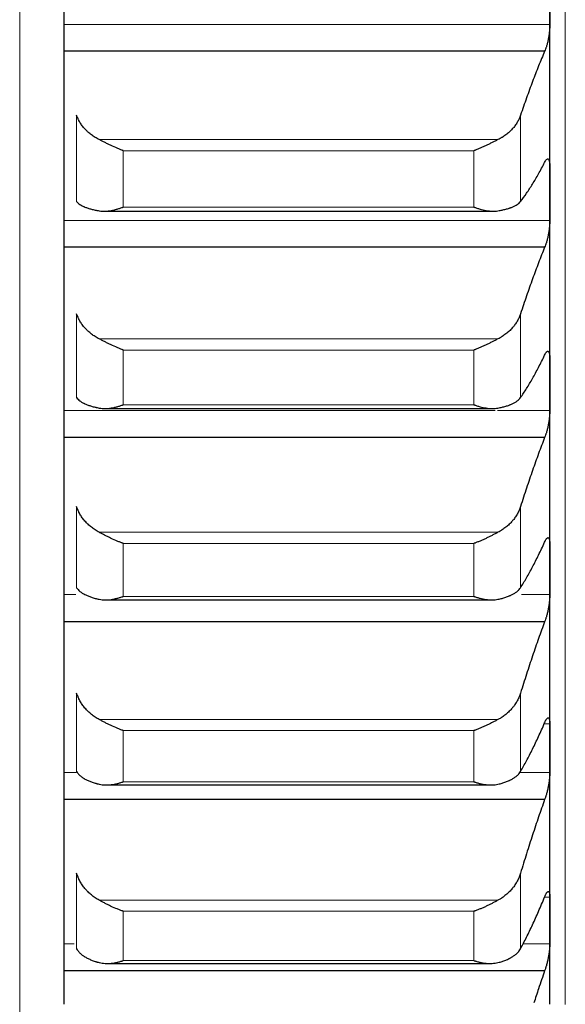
# Model space of a CAD drawing. Header units: inches. Extents: x 0 to 17820, y -10 to 12600.
# Tile 48 of 256: x 6498 to 6554, y 3507 to 3609. Entities that reach past the tile are written whole.
import ezdxf

# ---------------------------------------------------------------- set-up
doc = ezdxf.new("R2010")
doc.units = ezdxf.units.IN
doc.layers.add('1', color=7, linetype='Continuous', true_color=0xffffff)

msp = doc.modelspace()

# ---------------------------------------------------------------- linework, layer by layer
at = {"layer": '1', "color": 110, "linetype": 'Continuous', "lineweight": 13}
for p, q in [((6554.434, 3956.589), (6554.434, 3506.582)), ((6497.97, 3331.189), (6497.97, 3631.988)), ((6552.831, 3608.079), (6502.534, 3608.079)), ((6503.86, 3589.751), (6503.86, 3598.692)), ((6549.807, 3589.751), (6549.807, 3598.692)), ((6547.465, 3596.16), (6506.202, 3596.16)), ((6544.978, 3595.009), (6508.69, 3595.009)), ((6508.69, 3589.17), (6508.69, 3595.009)), ((6544.978, 3589.17), (6544.978, 3595.009)), ((6544.978, 3589.17), (6508.69, 3589.17)), ((6552.831, 3587.793), (6502.534, 3587.793)), ((6503.86, 3569.439), (6503.86, 3578.123)), ((6549.807, 3569.439), (6549.807, 3578.123)), ((6547.465, 3575.516), (6506.202, 3575.516)), ((6544.978, 3574.365), (6508.69, 3574.365)), ((6508.69, 3568.694), (6508.69, 3574.365)), ((6544.978, 3568.694), (6544.978, 3574.365)), ((6547.192, 3568.098), (6502.534, 3568.098)), ((6544.978, 3568.694), (6508.69, 3568.694)), ((6552.831, 3568.098), (6547.433, 3568.098)), ((6503.86, 3549.748), (6503.86, 3558.161)), ((6549.807, 3549.748), (6549.807, 3558.161)), ((6547.465, 3555.481), (6506.202, 3555.481)), ((6544.978, 3554.332), (6508.69, 3554.332)), ((6508.69, 3548.839), (6508.69, 3554.332)), ((6544.978, 3548.839), (6544.978, 3554.332)), ((6503.771, 3549.025), (6502.534, 3549.025)), ((6544.978, 3548.839), (6508.69, 3548.839)), ((6552.831, 3549.025), (6549.897, 3549.025)), ((6503.86, 3530.708), (6503.86, 3538.836)), ((6549.807, 3530.708), (6549.807, 3538.836)), ((6547.465, 3536.089), (6506.202, 3536.089)), ((6552.831, 3535.632), (6552.31, 3535.632)), ((6544.978, 3534.945), (6508.69, 3534.945)), ((6508.69, 3529.637), (6508.69, 3534.945)), ((6544.978, 3529.637), (6544.978, 3534.945)), ((6503.798, 3530.605), (6502.534, 3530.605)), ((6552.831, 3530.605), (6549.733, 3530.605)), ((6544.978, 3529.637), (6508.69, 3529.637)), ((6503.86, 3512.351), (6503.86, 3520.181)), ((6549.807, 3512.351), (6549.807, 3520.181)), ((6547.465, 3517.371), (6506.202, 3517.371)), ((6552.831, 3517.702), (6552.297, 3517.702)), ((6544.978, 3516.232), (6508.69, 3516.232)), ((6508.69, 3511.119), (6508.69, 3516.232)), ((6544.978, 3511.119), (6544.978, 3516.232)), ((6503.62, 3512.866), (6502.534, 3512.866)), ((6552.831, 3512.866), (6550.047, 3512.866)), ((6544.978, 3511.119), (6508.69, 3511.119))]:
    msp.add_line(p, q, dxfattribs=at)
at = {"layer": '1', "color": 2, "linetype": 'Continuous', "lineweight": 25}
for p, q in [((6502.534, 3627.007), (6502.534, 3506.589)), ((6552.834, 3590.57), (6552.834, 3610.934)), ((6552.296, 3605.314), (6502.534, 3605.314)), ((6552.834, 3570.791), (6552.834, 3590.57)), ((6506.714, 3588.748), (6546.976, 3588.748)), ((6552.296, 3585.009), (6502.534, 3585.009)), ((6552.834, 3551.63), (6552.834, 3570.791)), ((6506.791, 3568.304), (6546.904, 3568.304)), ((6552.296, 3565.299), (6502.534, 3565.299)), ((6552.834, 3533.118), (6552.834, 3551.63)), ((6506.867, 3548.48), (6546.833, 3548.48)), ((6552.296, 3546.216), (6502.534, 3546.216)), ((6552.834, 3515.284), (6552.834, 3533.118)), ((6506.944, 3529.308), (6546.759, 3529.308)), ((6552.296, 3527.79), (6502.534, 3527.79)), ((6552.834, 3506.589), (6552.834, 3515.284)), ((6507.02, 3510.819), (6546.678, 3510.819)), ((6552.296, 3510.05), (6502.534, 3510.05))]:
    msp.add_line(p, q, dxfattribs=at)
for points in [[(6552.834, 3610.934), (6552.834, 3609.982), (6552.833, 3609.031), (6552.831, 3608.079)], [(6552.296, 3605.314), (6552.085, 3604.82), (6551.665, 3603.802), (6551.04, 3602.19), (6550.421, 3600.491), (6550.011, 3599.301), (6549.807, 3598.692)], [(6549.807, 3589.751), (6550.011, 3590.015), (6550.421, 3590.581), (6551.04, 3591.539), (6551.665, 3592.603), (6552.085, 3593.384), (6552.296, 3593.793)], [(6552.831, 3593.346), (6552.833, 3592.42), (6552.834, 3591.495), (6552.834, 3590.57)], [(6552.834, 3590.57), (6552.834, 3589.644), (6552.833, 3588.719), (6552.831, 3587.793)], [(6552.296, 3585.009), (6552.085, 3584.491), (6551.665, 3583.426), (6551.04, 3581.746), (6550.421, 3579.983), (6550.011, 3578.753), (6549.807, 3578.123)], [(6549.807, 3569.439), (6550.011, 3569.734), (6550.421, 3570.358), (6551.04, 3571.401), (6551.665, 3572.549), (6552.085, 3573.384), (6552.296, 3573.82)], [(6552.831, 3573.484), (6552.833, 3572.586), (6552.834, 3571.689), (6552.834, 3570.791)], [(6552.834, 3570.791), (6552.834, 3569.893), (6552.833, 3568.996), (6552.831, 3568.098)], [(6552.296, 3565.299), (6552.085, 3564.757), (6551.665, 3563.647), (6551.04, 3561.902), (6550.421, 3560.078), (6550.011, 3558.809), (6549.807, 3558.161)], [(6549.807, 3549.748), (6550.011, 3550.072), (6550.421, 3550.754), (6551.04, 3551.88), (6551.665, 3553.11), (6552.085, 3553.998), (6552.296, 3554.459)], [(6552.831, 3554.236), (6552.833, 3553.367), (6552.834, 3552.499), (6552.834, 3551.63)], [(6552.834, 3551.63), (6552.834, 3550.762), (6552.833, 3549.893), (6552.831, 3549.025)], [(6552.296, 3546.216), (6552.085, 3545.651), (6551.665, 3544.497), (6551.04, 3542.69), (6550.421, 3540.808), (6550.011, 3539.502), (6549.807, 3538.836)], [(6549.807, 3530.708), (6550.011, 3531.061), (6550.421, 3531.799), (6551.04, 3533.008), (6551.665, 3534.317), (6552.085, 3535.256), (6552.296, 3535.743)], [(6552.831, 3535.632), (6552.833, 3534.794), (6552.834, 3533.956), (6552.834, 3533.118)], [(6552.834, 3533.118), (6552.834, 3532.28), (6552.833, 3531.442), (6552.831, 3530.605)], [(6552.296, 3527.79), (6552.085, 3527.204), (6551.665, 3526.008), (6551.04, 3524.141), (6550.421, 3522.203), (6550.011, 3520.863), (6549.807, 3520.181)], [(6549.807, 3512.351), (6550.011, 3512.731), (6550.421, 3513.525), (6551.04, 3514.813), (6551.665, 3516.2), (6552.085, 3517.189), (6552.296, 3517.7)], [(6552.831, 3517.702), (6552.833, 3516.896), (6552.834, 3516.09), (6552.834, 3515.284)], [(6552.834, 3515.284), (6552.834, 3514.478), (6552.833, 3513.672), (6552.831, 3512.866)]]:
    msp.add_open_spline(points, degree=3, dxfattribs=at)
for points, knots in [([(6552.831, 3608.079), (6552.831, 3608.023), (6552.829, 3607.91), (6552.821, 3607.731), (6552.812, 3607.607), (6552.804, 3607.512), (6552.801, 3607.479), (6552.795, 3607.415), (6552.792, 3607.383), (6552.774, 3607.221), (6552.758, 3607.091), (6552.733, 3606.927), (6552.728, 3606.895), (6552.72, 3606.845), (6552.717, 3606.829), (6552.711, 3606.796), (6552.697, 3606.714), (6552.671, 3606.57), (6552.645, 3606.444), (6552.618, 3606.321), (6552.604, 3606.259), (6552.56, 3606.079), (6552.529, 3605.966), (6552.482, 3605.806), (6552.466, 3605.754), (6552.441, 3605.679), (6552.432, 3605.655), (6552.416, 3605.607), (6552.407, 3605.583), (6552.365, 3605.469), (6552.331, 3605.387), (6552.296, 3605.314)], [0, 0, 0, 0, 0.0625, 0.125, 0.1875, 0.1875, 0.21875, 0.21875, 0.25, 0.25, 0.375, 0.375, 0.40625, 0.40625, 0.421875, 0.421875, 0.4375, 0.5, 0.5625, 0.5625, 0.625, 0.625, 0.75, 0.75, 0.8125, 0.8125, 0.84375, 0.84375, 0.875, 0.875, 1, 1, 1, 1]), ([(6506.202, 3596.16), (6506.056, 3596.233), (6505.916, 3596.31), (6505.648, 3596.475), (6505.39, 3596.65), (6505.154, 3596.843), (6505.013, 3596.97), (6504.985, 3596.995), (6504.93, 3597.047), (6504.903, 3597.074), (6504.823, 3597.153), (6504.771, 3597.207), (6504.622, 3597.37), (6504.529, 3597.482), (6504.357, 3597.71), (6504.278, 3597.827), (6504.17, 3598.007), (6504.136, 3598.067), (6504.087, 3598.159), (6504.071, 3598.19), (6504.04, 3598.252), (6504.025, 3598.283), (6503.953, 3598.439), (6503.903, 3598.565), (6503.86, 3598.692)], [0, 0, 0, 0, 0.125, 0.125, 0.25, 0.375, 0.375, 0.40625, 0.40625, 0.4375, 0.4375, 0.5, 0.5, 0.625, 0.625, 0.75, 0.75, 0.8125, 0.8125, 0.84375, 0.84375, 0.875, 0.875, 1, 1, 1, 1]), ([(6549.807, 3598.692), (6549.765, 3598.564), (6549.715, 3598.439), (6549.6, 3598.192), (6549.471, 3597.95), (6549.314, 3597.715), (6549.184, 3597.542), (6549.139, 3597.485), (6549.069, 3597.401), (6549.045, 3597.373), (6548.997, 3597.317), (6548.972, 3597.29), (6548.847, 3597.153), (6548.636, 3596.943), (6548.401, 3596.75), (6548.154, 3596.566), (6548.024, 3596.478), (6547.854, 3596.373), (6547.82, 3596.353), (6547.751, 3596.312), (6547.646, 3596.253), (6547.538, 3596.197), (6547.465, 3596.16)], [0, 0, 0, 0, 0.125, 0.125, 0.25, 0.375, 0.375, 0.4375, 0.4375, 0.46875, 0.46875, 0.5, 0.5, 0.625, 0.75, 0.75, 0.875, 0.875, 0.90625, 0.90625, 0.9375, 1, 1, 1, 1]), ([(6508.69, 3595.009), (6508.686, 3595.01), (6508.683, 3595.011), (6508.677, 3595.014), (6508.673, 3595.015), (6508.663, 3595.018), (6508.643, 3595.026), (6508.597, 3595.043), (6508.504, 3595.079), (6508.425, 3595.11), (6508.267, 3595.173), (6508.162, 3595.217), (6507.848, 3595.353), (6507.64, 3595.448), (6507.329, 3595.597), (6507.226, 3595.647), (6507.07, 3595.724), (6507.018, 3595.75), (6506.915, 3595.802), (6506.863, 3595.828), (6506.708, 3595.906), (6506.606, 3595.958), (6506.403, 3596.06), (6506.302, 3596.111), (6506.202, 3596.16)], [0, 0, 0, 0, 0.0039063, 0.0039063, 0.0078125, 0.0078125, 0.015625, 0.03125, 0.0625, 0.125, 0.125, 0.25, 0.25, 0.5, 0.5, 0.625, 0.625, 0.6875, 0.6875, 0.75, 0.75, 0.875, 0.875, 1, 1, 1, 1]), ([(6547.465, 3596.16), (6547.366, 3596.111), (6547.265, 3596.061), (6547.064, 3595.959), (6546.963, 3595.908), (6546.759, 3595.805), (6546.656, 3595.754), (6546.45, 3595.651), (6546.346, 3595.601), (6546.136, 3595.5), (6546.031, 3595.451), (6545.821, 3595.355), (6545.716, 3595.308), (6545.506, 3595.218), (6545.401, 3595.174), (6545.242, 3595.11), (6545.163, 3595.079), (6545.071, 3595.043), (6545.024, 3595.026), (6545.004, 3595.018), (6544.991, 3595.014), (6544.984, 3595.011), (6544.978, 3595.009)], [0, 0, 0, 0, 0.125, 0.125, 0.25, 0.25, 0.375, 0.375, 0.5, 0.5, 0.625, 0.625, 0.75, 0.75, 0.875, 0.875, 0.9375, 0.96875, 0.984375, 0.9921875, 0.9921875, 1, 1, 1, 1]), ([(6552.296, 3593.793), (6552.331, 3593.868), (6552.365, 3593.932), (6552.415, 3594.012), (6552.432, 3594.036), (6552.456, 3594.067), (6552.465, 3594.077), (6552.481, 3594.095), (6552.489, 3594.104), (6552.529, 3594.141), (6552.56, 3594.159), (6552.603, 3594.168), (6552.617, 3594.168), (6552.637, 3594.163), (6552.644, 3594.16), (6552.657, 3594.153), (6552.664, 3594.149), (6552.695, 3594.125), (6552.717, 3594.093), (6552.742, 3594.038), (6552.747, 3594.026), (6552.756, 3594.001), (6552.761, 3593.987), (6552.773, 3593.945), (6552.781, 3593.913), (6552.802, 3593.812), (6552.813, 3593.733), (6552.822, 3593.621), (6552.823, 3593.598), (6552.826, 3593.55), (6552.827, 3593.526), (6552.83, 3593.452), (6552.831, 3593.4), (6552.831, 3593.346)], [0, 0, 0, 0, 0.125, 0.125, 0.1875, 0.1875, 0.21875, 0.21875, 0.25, 0.25, 0.375, 0.375, 0.4375, 0.4375, 0.46875, 0.46875, 0.5, 0.5, 0.625, 0.625, 0.65625, 0.65625, 0.6875, 0.6875, 0.75, 0.75, 0.875, 0.875, 0.90625, 0.90625, 0.9375, 0.9375, 1, 1, 1, 1]), ([(6503.86, 3589.751), (6503.903, 3589.695), (6503.953, 3589.642), (6504.067, 3589.539), (6504.196, 3589.439), (6504.354, 3589.347), (6504.483, 3589.28), (6504.528, 3589.258), (6504.599, 3589.225), (6504.622, 3589.215), (6504.671, 3589.194), (6504.695, 3589.183), (6504.82, 3589.133), (6505.032, 3589.055), (6505.267, 3588.987), (6505.514, 3588.922), (6505.643, 3588.892), (6505.813, 3588.856), (6505.848, 3588.849), (6505.917, 3588.836), (6506.022, 3588.816), (6506.129, 3588.797), (6506.202, 3588.785)], [0, 0, 0, 0, 0.125, 0.125, 0.25, 0.375, 0.375, 0.4375, 0.4375, 0.46875, 0.46875, 0.5, 0.5, 0.625, 0.75, 0.75, 0.875, 0.875, 0.90625, 0.90625, 0.9375, 1, 1, 1, 1]), ([(6547.465, 3588.785), (6547.611, 3588.809), (6547.751, 3588.835), (6548.02, 3588.891), (6548.278, 3588.951), (6548.514, 3589.02), (6548.655, 3589.066), (6548.682, 3589.075), (6548.737, 3589.094), (6548.764, 3589.103), (6548.845, 3589.133), (6548.896, 3589.153), (6549.046, 3589.214), (6549.139, 3589.256), (6549.31, 3589.345), (6549.389, 3589.391), (6549.497, 3589.463), (6549.532, 3589.488), (6549.581, 3589.525), (6549.596, 3589.538), (6549.627, 3589.564), (6549.642, 3589.577), (6549.715, 3589.642), (6549.765, 3589.695), (6549.807, 3589.751)], [0, 0, 0, 0, 0.125, 0.125, 0.25, 0.375, 0.375, 0.40625, 0.40625, 0.4375, 0.4375, 0.5, 0.5, 0.625, 0.625, 0.75, 0.75, 0.8125, 0.8125, 0.84375, 0.84375, 0.875, 0.875, 1, 1, 1, 1]), ([(6506.202, 3588.785), (6506.302, 3588.769), (6506.402, 3588.758), (6506.603, 3588.747), (6506.705, 3588.747), (6506.908, 3588.754), (6507.011, 3588.762), (6507.218, 3588.785), (6507.322, 3588.8), (6507.532, 3588.837), (6507.637, 3588.858), (6507.846, 3588.907), (6507.951, 3588.934), (6508.161, 3588.994), (6508.267, 3589.026), (6508.425, 3589.078), (6508.504, 3589.104), (6508.597, 3589.137), (6508.643, 3589.153), (6508.663, 3589.161), (6508.676, 3589.165), (6508.683, 3589.168), (6508.69, 3589.17)], [0, 0, 0, 0, 0.125, 0.125, 0.25, 0.25, 0.375, 0.375, 0.5, 0.5, 0.625, 0.625, 0.75, 0.75, 0.875, 0.875, 0.9375, 0.96875, 0.984375, 0.9921875, 0.9921875, 1, 1, 1, 1]), ([(6544.978, 3589.17), (6544.981, 3589.169), (6544.984, 3589.168), (6544.991, 3589.165), (6544.994, 3589.164), (6545.004, 3589.161), (6545.024, 3589.153), (6545.071, 3589.137), (6545.163, 3589.104), (6545.242, 3589.078), (6545.4, 3589.026), (6545.505, 3588.994), (6545.819, 3588.905), (6546.027, 3588.856), (6546.338, 3588.801), (6546.442, 3588.786), (6546.597, 3588.768), (6546.649, 3588.763), (6546.753, 3588.755), (6546.805, 3588.752), (6546.96, 3588.747), (6547.062, 3588.747), (6547.265, 3588.758), (6547.365, 3588.768), (6547.465, 3588.785)], [0, 0, 0, 0, 0.0039062, 0.0039062, 0.0078125, 0.0078125, 0.015625, 0.03125, 0.0625, 0.125, 0.125, 0.25, 0.25, 0.5, 0.5, 0.625, 0.625, 0.6875, 0.6875, 0.75, 0.75, 0.875, 0.875, 1, 1, 1, 1]), ([(6552.831, 3587.793), (6552.831, 3587.739), (6552.829, 3587.628), (6552.821, 3587.453), (6552.812, 3587.331), (6552.804, 3587.237), (6552.801, 3587.205), (6552.795, 3587.141), (6552.792, 3587.109), (6552.774, 3586.949), (6552.758, 3586.82), (6552.733, 3586.656), (6552.728, 3586.623), (6552.72, 3586.574), (6552.717, 3586.557), (6552.711, 3586.524), (6552.697, 3586.443), (6552.671, 3586.297), (6552.645, 3586.171), (6552.618, 3586.045), (6552.604, 3585.984), (6552.56, 3585.8), (6552.529, 3585.685), (6552.482, 3585.521), (6552.466, 3585.467), (6552.441, 3585.39), (6552.432, 3585.365), (6552.416, 3585.315), (6552.407, 3585.291), (6552.365, 3585.172), (6552.331, 3585.086), (6552.296, 3585.009)], [0, 0, 0, 0, 0.0625, 0.125, 0.1875, 0.1875, 0.21875, 0.21875, 0.25, 0.25, 0.375, 0.375, 0.40625, 0.40625, 0.421875, 0.421875, 0.4375, 0.5, 0.5625, 0.5625, 0.625, 0.625, 0.75, 0.75, 0.8125, 0.8125, 0.84375, 0.84375, 0.875, 0.875, 1, 1, 1, 1]), ([(6506.202, 3575.516), (6506.056, 3575.59), (6505.916, 3575.67), (6505.648, 3575.839), (6505.39, 3576.019), (6505.154, 3576.218), (6505.013, 3576.348), (6504.985, 3576.375), (6504.93, 3576.428), (6504.903, 3576.455), (6504.823, 3576.537), (6504.771, 3576.592), (6504.622, 3576.76), (6504.529, 3576.875), (6504.357, 3577.111), (6504.278, 3577.232), (6504.17, 3577.417), (6504.136, 3577.479), (6504.087, 3577.574), (6504.071, 3577.605), (6504.04, 3577.669), (6504.025, 3577.701), (6503.953, 3577.862), (6503.903, 3577.992), (6503.86, 3578.123)], [0, 0, 0, 0, 0.125, 0.125, 0.25, 0.375, 0.375, 0.40625, 0.40625, 0.4375, 0.4375, 0.5, 0.5, 0.625, 0.625, 0.75, 0.75, 0.8125, 0.8125, 0.84375, 0.84375, 0.875, 0.875, 1, 1, 1, 1]), ([(6549.807, 3578.123), (6549.765, 3577.992), (6549.715, 3577.862), (6549.6, 3577.608), (6549.471, 3577.358), (6549.314, 3577.116), (6549.184, 3576.938), (6549.139, 3576.879), (6549.069, 3576.792), (6549.045, 3576.763), (6548.997, 3576.706), (6548.972, 3576.677), (6548.847, 3576.537), (6548.636, 3576.321), (6548.401, 3576.122), (6548.154, 3575.932), (6548.024, 3575.842), (6547.854, 3575.735), (6547.82, 3575.714), (6547.751, 3575.672), (6547.646, 3575.611), (6547.538, 3575.553), (6547.465, 3575.516)], [0, 0, 0, 0, 0.125, 0.125, 0.25, 0.375, 0.375, 0.4375, 0.4375, 0.46875, 0.46875, 0.5, 0.5, 0.625, 0.75, 0.75, 0.875, 0.875, 0.90625, 0.90625, 0.9375, 1, 1, 1, 1]), ([(6508.69, 3574.365), (6508.686, 3574.366), (6508.683, 3574.367), (6508.677, 3574.369), (6508.673, 3574.37), (6508.663, 3574.374), (6508.643, 3574.381), (6508.597, 3574.398), (6508.504, 3574.433), (6508.425, 3574.463), (6508.267, 3574.525), (6508.162, 3574.568), (6507.848, 3574.702), (6507.64, 3574.797), (6507.329, 3574.945), (6507.226, 3574.996), (6507.07, 3575.073), (6507.018, 3575.099), (6506.915, 3575.151), (6506.863, 3575.177), (6506.708, 3575.256), (6506.606, 3575.309), (6506.403, 3575.413), (6506.302, 3575.465), (6506.202, 3575.516)], [0, 0, 0, 0, 0.0039062, 0.0039062, 0.0078125, 0.0078125, 0.015625, 0.03125, 0.0625, 0.125, 0.125, 0.25, 0.25, 0.5, 0.5, 0.625, 0.625, 0.6875, 0.6875, 0.75, 0.75, 0.875, 0.875, 1, 1, 1, 1]), ([(6547.465, 3575.516), (6547.366, 3575.465), (6547.265, 3575.413), (6547.064, 3575.31), (6546.963, 3575.258), (6546.759, 3575.154), (6546.656, 3575.102), (6546.45, 3575), (6546.346, 3574.949), (6546.136, 3574.849), (6546.031, 3574.8), (6545.821, 3574.704), (6545.716, 3574.658), (6545.506, 3574.569), (6545.401, 3574.525), (6545.242, 3574.463), (6545.163, 3574.433), (6545.071, 3574.398), (6545.024, 3574.381), (6545.004, 3574.374), (6544.991, 3574.369), (6544.984, 3574.367), (6544.978, 3574.365)], [0, 0, 0, 0, 0.125, 0.125, 0.25, 0.25, 0.375, 0.375, 0.5, 0.5, 0.625, 0.625, 0.75, 0.75, 0.875, 0.875, 0.9375, 0.96875, 0.984375, 0.9921875, 0.9921875, 1, 1, 1, 1]), ([(6552.296, 3573.82), (6552.331, 3573.899), (6552.365, 3573.967), (6552.415, 3574.054), (6552.432, 3574.08), (6552.456, 3574.115), (6552.465, 3574.126), (6552.481, 3574.147), (6552.489, 3574.157), (6552.529, 3574.201), (6552.56, 3574.224), (6552.603, 3574.24), (6552.617, 3574.242), (6552.637, 3574.241), (6552.644, 3574.24), (6552.657, 3574.236), (6552.664, 3574.233), (6552.695, 3574.215), (6552.717, 3574.188), (6552.742, 3574.139), (6552.747, 3574.129), (6552.756, 3574.106), (6552.761, 3574.093), (6552.773, 3574.054), (6552.781, 3574.026), (6552.802, 3573.931), (6552.813, 3573.857), (6552.822, 3573.749), (6552.823, 3573.727), (6552.826, 3573.682), (6552.827, 3573.658), (6552.83, 3573.587), (6552.831, 3573.537), (6552.831, 3573.484)], [0, 0, 0, 0, 0.125, 0.125, 0.1875, 0.1875, 0.21875, 0.21875, 0.25, 0.25, 0.375, 0.375, 0.4375, 0.4375, 0.46875, 0.46875, 0.5, 0.5, 0.625, 0.625, 0.65625, 0.65625, 0.6875, 0.6875, 0.75, 0.75, 0.875, 0.875, 0.90625, 0.90625, 0.9375, 0.9375, 1, 1, 1, 1]), ([(6503.86, 3569.439), (6503.903, 3569.378), (6503.953, 3569.318), (6504.067, 3569.203), (6504.196, 3569.092), (6504.354, 3568.988), (6504.483, 3568.913), (6504.528, 3568.888), (6504.599, 3568.852), (6504.622, 3568.84), (6504.671, 3568.816), (6504.695, 3568.805), (6504.82, 3568.747), (6505.032, 3568.66), (6505.267, 3568.582), (6505.514, 3568.509), (6505.643, 3568.474), (6505.813, 3568.434), (6505.848, 3568.426), (6505.917, 3568.41), (6506.022, 3568.388), (6506.129, 3568.366), (6506.202, 3568.352)], [0, 0, 0, 0, 0.125, 0.125, 0.25, 0.375, 0.375, 0.4375, 0.4375, 0.46875, 0.46875, 0.5, 0.5, 0.625, 0.75, 0.75, 0.875, 0.875, 0.90625, 0.90625, 0.9375, 1, 1, 1, 1]), ([(6547.465, 3568.352), (6547.611, 3568.38), (6547.751, 3568.409), (6548.02, 3568.473), (6548.278, 3568.542), (6548.514, 3568.62), (6548.655, 3568.672), (6548.682, 3568.682), (6548.737, 3568.703), (6548.764, 3568.714), (6548.845, 3568.747), (6548.896, 3568.77), (6549.046, 3568.839), (6549.139, 3568.887), (6549.31, 3568.986), (6549.389, 3569.038), (6549.497, 3569.119), (6549.532, 3569.146), (6549.581, 3569.188), (6549.596, 3569.202), (6549.627, 3569.231), (6549.642, 3569.245), (6549.715, 3569.318), (6549.765, 3569.378), (6549.807, 3569.439)], [0, 0, 0, 0, 0.125, 0.125, 0.25, 0.375, 0.375, 0.40625, 0.40625, 0.4375, 0.4375, 0.5, 0.5, 0.625, 0.625, 0.75, 0.75, 0.8125, 0.8125, 0.84375, 0.84375, 0.875, 0.875, 1, 1, 1, 1]), ([(6506.202, 3568.352), (6506.302, 3568.334), (6506.402, 3568.321), (6506.603, 3568.306), (6506.705, 3568.303), (6506.908, 3568.306), (6507.011, 3568.312), (6507.218, 3568.33), (6507.322, 3568.344), (6507.532, 3568.377), (6507.637, 3568.397), (6507.846, 3568.442), (6507.951, 3568.468), (6508.161, 3568.524), (6508.267, 3568.555), (6508.425, 3568.605), (6508.504, 3568.63), (6508.597, 3568.662), (6508.643, 3568.678), (6508.663, 3568.685), (6508.676, 3568.689), (6508.683, 3568.692), (6508.69, 3568.694)], [0, 0, 0, 0, 0.125, 0.125, 0.25, 0.25, 0.375, 0.375, 0.5, 0.5, 0.625, 0.625, 0.75, 0.75, 0.875, 0.875, 0.9375, 0.96875, 0.984375, 0.9921875, 0.9921875, 1, 1, 1, 1]), ([(6544.978, 3568.694), (6544.981, 3568.693), (6544.984, 3568.692), (6544.991, 3568.689), (6544.994, 3568.688), (6545.004, 3568.685), (6545.024, 3568.678), (6545.071, 3568.662), (6545.163, 3568.63), (6545.242, 3568.605), (6545.4, 3568.555), (6545.505, 3568.524), (6545.819, 3568.44), (6546.027, 3568.394), (6546.338, 3568.345), (6546.442, 3568.331), (6546.597, 3568.317), (6546.649, 3568.313), (6546.753, 3568.307), (6546.805, 3568.305), (6546.96, 3568.303), (6547.062, 3568.306), (6547.265, 3568.321), (6547.365, 3568.334), (6547.465, 3568.352)], [0, 0, 0, 0, 0.0039063, 0.0039063, 0.0078125, 0.0078125, 0.015625, 0.03125, 0.0625, 0.125, 0.125, 0.25, 0.25, 0.5, 0.5, 0.625, 0.625, 0.6875, 0.6875, 0.75, 0.75, 0.875, 0.875, 1, 1, 1, 1]), ([(6552.831, 3568.098), (6552.831, 3568.046), (6552.829, 3567.938), (6552.821, 3567.766), (6552.812, 3567.646), (6552.804, 3567.553), (6552.801, 3567.522), (6552.795, 3567.459), (6552.792, 3567.428), (6552.774, 3567.269), (6552.758, 3567.14), (6552.733, 3566.977), (6552.728, 3566.944), (6552.72, 3566.895), (6552.717, 3566.878), (6552.711, 3566.846), (6552.697, 3566.764), (6552.671, 3566.618), (6552.645, 3566.49), (6552.618, 3566.364), (6552.604, 3566.301), (6552.56, 3566.115), (6552.529, 3565.997), (6552.482, 3565.83), (6552.466, 3565.775), (6552.441, 3565.696), (6552.432, 3565.669), (6552.416, 3565.618), (6552.407, 3565.593), (6552.365, 3565.47), (6552.331, 3565.38), (6552.296, 3565.299)], [0, 0, 0, 0, 0.0625, 0.125, 0.1875, 0.1875, 0.21875, 0.21875, 0.25, 0.25, 0.375, 0.375, 0.40625, 0.40625, 0.421875, 0.421875, 0.4375, 0.5, 0.5625, 0.5625, 0.625, 0.625, 0.75, 0.75, 0.8125, 0.8125, 0.84375, 0.84375, 0.875, 0.875, 1, 1, 1, 1]), ([(6506.202, 3555.481), (6506.056, 3555.557), (6505.916, 3555.639), (6505.648, 3555.813), (6505.39, 3555.997), (6505.154, 3556.202), (6505.013, 3556.336), (6504.985, 3556.363), (6504.93, 3556.418), (6504.903, 3556.445), (6504.823, 3556.529), (6504.771, 3556.586), (6504.622, 3556.759), (6504.529, 3556.877), (6504.357, 3557.119), (6504.278, 3557.243), (6504.17, 3557.434), (6504.136, 3557.498), (6504.087, 3557.595), (6504.071, 3557.628), (6504.04, 3557.693), (6504.025, 3557.726), (6503.953, 3557.892), (6503.903, 3558.025), (6503.86, 3558.161)], [0, 0, 0, 0, 0.125, 0.125, 0.25, 0.375, 0.375, 0.40625, 0.40625, 0.4375, 0.4375, 0.5, 0.5, 0.625, 0.625, 0.75, 0.75, 0.8125, 0.8125, 0.84375, 0.84375, 0.875, 0.875, 1, 1, 1, 1]), ([(6549.807, 3558.161), (6549.765, 3558.025), (6549.715, 3557.892), (6549.6, 3557.63), (6549.471, 3557.373), (6549.314, 3557.124), (6549.184, 3556.941), (6549.139, 3556.881), (6549.069, 3556.791), (6549.045, 3556.762), (6548.997, 3556.703), (6548.972, 3556.674), (6548.847, 3556.53), (6548.636, 3556.308), (6548.401, 3556.104), (6548.154, 3555.909), (6548.024, 3555.816), (6547.854, 3555.706), (6547.82, 3555.684), (6547.751, 3555.642), (6547.646, 3555.579), (6547.538, 3555.519), (6547.465, 3555.481)], [0, 0, 0, 0, 0.125, 0.125, 0.25, 0.375, 0.375, 0.4375, 0.4375, 0.46875, 0.46875, 0.5, 0.5, 0.625, 0.75, 0.75, 0.875, 0.875, 0.90625, 0.90625, 0.9375, 1, 1, 1, 1]), ([(6508.69, 3554.332), (6508.686, 3554.334), (6508.683, 3554.335), (6508.677, 3554.337), (6508.673, 3554.338), (6508.663, 3554.342), (6508.643, 3554.349), (6508.597, 3554.365), (6508.504, 3554.399), (6508.425, 3554.428), (6508.267, 3554.489), (6508.162, 3554.531), (6507.848, 3554.663), (6507.64, 3554.757), (6507.329, 3554.905), (6507.226, 3554.955), (6507.07, 3555.032), (6507.018, 3555.058), (6506.915, 3555.111), (6506.863, 3555.137), (6506.708, 3555.217), (6506.606, 3555.27), (6506.403, 3555.376), (6506.302, 3555.429), (6506.202, 3555.481)], [0, 0, 0, 0, 0.0039062, 0.0039062, 0.0078125, 0.0078125, 0.015625, 0.03125, 0.0625, 0.125, 0.125, 0.25, 0.25, 0.5, 0.5, 0.625, 0.625, 0.6875, 0.6875, 0.75, 0.75, 0.875, 0.875, 1, 1, 1, 1]), ([(6547.465, 3555.481), (6547.366, 3555.429), (6547.265, 3555.377), (6547.064, 3555.271), (6546.963, 3555.219), (6546.759, 3555.114), (6546.656, 3555.062), (6546.45, 3554.959), (6546.346, 3554.908), (6546.136, 3554.808), (6546.031, 3554.76), (6545.821, 3554.665), (6545.716, 3554.62), (6545.506, 3554.532), (6545.401, 3554.489), (6545.242, 3554.428), (6545.163, 3554.399), (6545.071, 3554.365), (6545.024, 3554.349), (6545.004, 3554.342), (6544.991, 3554.337), (6544.984, 3554.335), (6544.978, 3554.332)], [0, 0, 0, 0, 0.125, 0.125, 0.25, 0.25, 0.375, 0.375, 0.5, 0.5, 0.625, 0.625, 0.75, 0.75, 0.875, 0.875, 0.9375, 0.96875, 0.984375, 0.9921875, 0.9921875, 1, 1, 1, 1]), ([(6552.296, 3554.459), (6552.331, 3554.543), (6552.365, 3554.615), (6552.415, 3554.708), (6552.432, 3554.737), (6552.456, 3554.776), (6552.465, 3554.788), (6552.481, 3554.811), (6552.489, 3554.822), (6552.529, 3554.872), (6552.56, 3554.9), (6552.603, 3554.924), (6552.617, 3554.929), (6552.637, 3554.932), (6552.644, 3554.932), (6552.657, 3554.931), (6552.664, 3554.929), (6552.695, 3554.918), (6552.717, 3554.896), (6552.742, 3554.853), (6552.747, 3554.844), (6552.756, 3554.823), (6552.761, 3554.812), (6552.773, 3554.777), (6552.781, 3554.751), (6552.802, 3554.663), (6552.813, 3554.593), (6552.822, 3554.491), (6552.823, 3554.47), (6552.826, 3554.426), (6552.827, 3554.404), (6552.83, 3554.335), (6552.831, 3554.287), (6552.831, 3554.236)], [0, 0, 0, 0, 0.125, 0.125, 0.1875, 0.1875, 0.21875, 0.21875, 0.25, 0.25, 0.375, 0.375, 0.4375, 0.4375, 0.46875, 0.46875, 0.5, 0.5, 0.625, 0.625, 0.65625, 0.65625, 0.6875, 0.6875, 0.75, 0.75, 0.875, 0.875, 0.90625, 0.90625, 0.9375, 0.9375, 1, 1, 1, 1]), ([(6503.86, 3549.748), (6503.903, 3549.68), (6503.953, 3549.615), (6504.067, 3549.488), (6504.196, 3549.365), (6504.354, 3549.25), (6504.483, 3549.167), (6504.528, 3549.14), (6504.599, 3549.099), (6504.622, 3549.086), (6504.671, 3549.06), (6504.695, 3549.047), (6504.82, 3548.983), (6505.032, 3548.886), (6505.267, 3548.799), (6505.514, 3548.717), (6505.643, 3548.678), (6505.813, 3548.633), (6505.848, 3548.624), (6505.917, 3548.607), (6506.022, 3548.581), (6506.129, 3548.557), (6506.202, 3548.542)], [0, 0, 0, 0, 0.125, 0.125, 0.25, 0.375, 0.375, 0.4375, 0.4375, 0.46875, 0.46875, 0.5, 0.5, 0.625, 0.75, 0.75, 0.875, 0.875, 0.90625, 0.90625, 0.9375, 1, 1, 1, 1]), ([(6547.465, 3548.542), (6547.611, 3548.572), (6547.751, 3548.606), (6548.02, 3548.677), (6548.278, 3548.754), (6548.514, 3548.841), (6548.655, 3548.899), (6548.682, 3548.91), (6548.737, 3548.934), (6548.764, 3548.946), (6548.845, 3548.983), (6548.896, 3549.008), (6549.046, 3549.085), (6549.139, 3549.138), (6549.31, 3549.248), (6549.389, 3549.306), (6549.497, 3549.395), (6549.532, 3549.425), (6549.581, 3549.472), (6549.596, 3549.487), (6549.627, 3549.519), (6549.642, 3549.535), (6549.715, 3549.615), (6549.765, 3549.681), (6549.807, 3549.748)], [0, 0, 0, 0, 0.125, 0.125, 0.25, 0.375, 0.375, 0.40625, 0.40625, 0.4375, 0.4375, 0.5, 0.5, 0.625, 0.625, 0.75, 0.75, 0.8125, 0.8125, 0.84375, 0.84375, 0.875, 0.875, 1, 1, 1, 1]), ([(6506.202, 3548.542), (6506.302, 3548.521), (6506.402, 3548.506), (6506.603, 3548.486), (6506.705, 3548.481), (6506.908, 3548.48), (6507.011, 3548.483), (6507.218, 3548.498), (6507.322, 3548.509), (6507.532, 3548.539), (6507.637, 3548.557), (6507.846, 3548.599), (6507.951, 3548.623), (6508.161, 3548.676), (6508.267, 3548.705), (6508.425, 3548.753), (6508.504, 3548.777), (6508.597, 3548.808), (6508.643, 3548.823), (6508.663, 3548.83), (6508.676, 3548.835), (6508.683, 3548.837), (6508.69, 3548.839)], [0, 0, 0, 0, 0.125, 0.125, 0.25, 0.25, 0.375, 0.375, 0.5, 0.5, 0.625, 0.625, 0.75, 0.75, 0.875, 0.875, 0.9375, 0.96875, 0.984375, 0.9921875, 0.9921875, 1, 1, 1, 1]), ([(6544.978, 3548.839), (6544.981, 3548.838), (6544.984, 3548.837), (6544.991, 3548.835), (6544.994, 3548.834), (6545.004, 3548.83), (6545.024, 3548.823), (6545.071, 3548.808), (6545.163, 3548.777), (6545.242, 3548.753), (6545.4, 3548.705), (6545.505, 3548.676), (6545.819, 3548.597), (6546.027, 3548.554), (6546.338, 3548.51), (6546.442, 3548.499), (6546.597, 3548.487), (6546.649, 3548.485), (6546.753, 3548.481), (6546.805, 3548.48), (6546.96, 3548.481), (6547.062, 3548.486), (6547.265, 3548.506), (6547.365, 3548.521), (6547.465, 3548.542)], [0, 0, 0, 0, 0.0039062, 0.0039062, 0.0078125, 0.0078125, 0.015625, 0.03125, 0.0625, 0.125, 0.125, 0.25, 0.25, 0.5, 0.5, 0.625, 0.625, 0.6875, 0.6875, 0.75, 0.75, 0.875, 0.875, 1, 1, 1, 1]), ([(6552.831, 3549.025), (6552.831, 3548.974), (6552.829, 3548.869), (6552.821, 3548.702), (6552.812, 3548.584), (6552.804, 3548.493), (6552.801, 3548.462), (6552.795, 3548.4), (6552.792, 3548.369), (6552.774, 3548.212), (6552.758, 3548.085), (6552.733, 3547.922), (6552.728, 3547.889), (6552.72, 3547.84), (6552.717, 3547.824), (6552.711, 3547.791), (6552.697, 3547.709), (6552.671, 3547.563), (6552.645, 3547.434), (6552.618, 3547.307), (6552.604, 3547.244), (6552.56, 3547.055), (6552.529, 3546.936), (6552.482, 3546.764), (6552.466, 3546.709), (6552.441, 3546.627), (6552.432, 3546.6), (6552.416, 3546.547), (6552.407, 3546.521), (6552.365, 3546.394), (6552.331, 3546.301), (6552.296, 3546.216)], [0, 0, 0, 0, 0.0625, 0.125, 0.1875, 0.1875, 0.21875, 0.21875, 0.25, 0.25, 0.375, 0.375, 0.40625, 0.40625, 0.421875, 0.421875, 0.4375, 0.5, 0.5625, 0.5625, 0.625, 0.625, 0.75, 0.75, 0.8125, 0.8125, 0.84375, 0.84375, 0.875, 0.875, 1, 1, 1, 1]), ([(6506.202, 3536.089), (6506.056, 3536.167), (6505.916, 3536.251), (6505.648, 3536.429), (6505.39, 3536.617), (6505.154, 3536.827), (6505.013, 3536.964), (6504.985, 3536.992), (6504.93, 3537.048), (6504.903, 3537.076), (6504.823, 3537.162), (6504.771, 3537.221), (6504.622, 3537.398), (6504.529, 3537.519), (6504.357, 3537.767), (6504.278, 3537.894), (6504.17, 3538.09), (6504.136, 3538.156), (6504.087, 3538.255), (6504.071, 3538.289), (6504.04, 3538.356), (6504.025, 3538.39), (6503.953, 3538.56), (6503.903, 3538.697), (6503.86, 3538.836)], [0, 0, 0, 0, 0.125, 0.125, 0.25, 0.375, 0.375, 0.40625, 0.40625, 0.4375, 0.4375, 0.5, 0.5, 0.625, 0.625, 0.75, 0.75, 0.8125, 0.8125, 0.84375, 0.84375, 0.875, 0.875, 1, 1, 1, 1]), ([(6549.807, 3538.836), (6549.765, 3538.697), (6549.715, 3538.56), (6549.6, 3538.292), (6549.471, 3538.027), (6549.314, 3537.772), (6549.184, 3537.585), (6549.139, 3537.523), (6549.069, 3537.431), (6549.045, 3537.4), (6548.997, 3537.34), (6548.972, 3537.31), (6548.847, 3537.163), (6548.636, 3536.935), (6548.401, 3536.726), (6548.154, 3536.527), (6548.024, 3536.432), (6547.854, 3536.319), (6547.82, 3536.297), (6547.751, 3536.253), (6547.646, 3536.189), (6547.538, 3536.128), (6547.465, 3536.089)], [0, 0, 0, 0, 0.125, 0.125, 0.25, 0.375, 0.375, 0.4375, 0.4375, 0.46875, 0.46875, 0.5, 0.5, 0.625, 0.75, 0.75, 0.875, 0.875, 0.90625, 0.90625, 0.9375, 1, 1, 1, 1]), ([(6552.296, 3535.743), (6552.331, 3535.83), (6552.365, 3535.907), (6552.415, 3536.007), (6552.432, 3536.037), (6552.456, 3536.08), (6552.465, 3536.093), (6552.481, 3536.119), (6552.489, 3536.131), (6552.529, 3536.187), (6552.56, 3536.22), (6552.603, 3536.252), (6552.617, 3536.259), (6552.637, 3536.266), (6552.644, 3536.267), (6552.657, 3536.268), (6552.664, 3536.268), (6552.695, 3536.263), (6552.717, 3536.247), (6552.742, 3536.21), (6552.747, 3536.202), (6552.756, 3536.184), (6552.761, 3536.175), (6552.773, 3536.143), (6552.781, 3536.119), (6552.802, 3536.038), (6552.813, 3535.973), (6552.822, 3535.876), (6552.823, 3535.856), (6552.826, 3535.815), (6552.827, 3535.793), (6552.83, 3535.727), (6552.831, 3535.681), (6552.831, 3535.632)], [0, 0, 0, 0, 0.125, 0.125, 0.1875, 0.1875, 0.21875, 0.21875, 0.25, 0.25, 0.375, 0.375, 0.4375, 0.4375, 0.46875, 0.46875, 0.5, 0.5, 0.625, 0.625, 0.65625, 0.65625, 0.6875, 0.6875, 0.75, 0.75, 0.875, 0.875, 0.90625, 0.90625, 0.9375, 0.9375, 1, 1, 1, 1]), ([(6508.69, 3534.945), (6508.686, 3534.946), (6508.683, 3534.947), (6508.677, 3534.949), (6508.673, 3534.95), (6508.663, 3534.953), (6508.643, 3534.96), (6508.597, 3534.976), (6508.504, 3535.009), (6508.425, 3535.038), (6508.267, 3535.097), (6508.162, 3535.138), (6507.848, 3535.267), (6507.64, 3535.36), (6507.329, 3535.507), (6507.226, 3535.558), (6507.07, 3535.635), (6507.018, 3535.661), (6506.915, 3535.714), (6506.863, 3535.74), (6506.708, 3535.821), (6506.606, 3535.874), (6506.403, 3535.982), (6506.302, 3536.036), (6506.202, 3536.089)], [0, 0, 0, 0, 0.0039063, 0.0039063, 0.0078125, 0.0078125, 0.015625, 0.03125, 0.0625, 0.125, 0.125, 0.25, 0.25, 0.5, 0.5, 0.625, 0.625, 0.6875, 0.6875, 0.75, 0.75, 0.875, 0.875, 1, 1, 1, 1]), ([(6547.465, 3536.089), (6547.366, 3536.036), (6547.265, 3535.982), (6547.064, 3535.876), (6546.963, 3535.822), (6546.759, 3535.717), (6546.656, 3535.664), (6546.45, 3535.562), (6546.346, 3535.511), (6546.136, 3535.411), (6546.031, 3535.363), (6545.821, 3535.27), (6545.716, 3535.225), (6545.506, 3535.138), (6545.401, 3535.097), (6545.242, 3535.038), (6545.163, 3535.009), (6545.071, 3534.976), (6545.024, 3534.96), (6545.004, 3534.953), (6544.991, 3534.949), (6544.984, 3534.947), (6544.978, 3534.945)], [0, 0, 0, 0, 0.125, 0.125, 0.25, 0.25, 0.375, 0.375, 0.5, 0.5, 0.625, 0.625, 0.75, 0.75, 0.875, 0.875, 0.9375, 0.96875, 0.984375, 0.9921875, 0.9921875, 1, 1, 1, 1]), ([(6503.86, 3530.708), (6503.903, 3530.635), (6503.953, 3530.563), (6504.067, 3530.425), (6504.196, 3530.291), (6504.354, 3530.165), (6504.483, 3530.074), (6504.528, 3530.044), (6504.599, 3529.999), (6504.622, 3529.985), (6504.671, 3529.956), (6504.695, 3529.942), (6504.82, 3529.871), (6505.032, 3529.765), (6505.267, 3529.669), (6505.514, 3529.578), (6505.643, 3529.536), (6505.813, 3529.486), (6505.848, 3529.476), (6505.917, 3529.457), (6506.022, 3529.428), (6506.129, 3529.402), (6506.202, 3529.385)], [0, 0, 0, 0, 0.125, 0.125, 0.25, 0.375, 0.375, 0.4375, 0.4375, 0.46875, 0.46875, 0.5, 0.5, 0.625, 0.75, 0.75, 0.875, 0.875, 0.90625, 0.90625, 0.9375, 1, 1, 1, 1]), ([(6547.465, 3529.385), (6547.611, 3529.419), (6547.751, 3529.455), (6548.02, 3529.534), (6548.278, 3529.619), (6548.514, 3529.715), (6548.655, 3529.779), (6548.682, 3529.792), (6548.737, 3529.818), (6548.764, 3529.831), (6548.845, 3529.872), (6548.896, 3529.899), (6549.046, 3529.983), (6549.139, 3530.042), (6549.31, 3530.163), (6549.389, 3530.225), (6549.497, 3530.323), (6549.532, 3530.356), (6549.581, 3530.407), (6549.596, 3530.424), (6549.627, 3530.458), (6549.642, 3530.476), (6549.715, 3530.563), (6549.765, 3530.635), (6549.807, 3530.708)], [0, 0, 0, 0, 0.125, 0.125, 0.25, 0.375, 0.375, 0.40625, 0.40625, 0.4375, 0.4375, 0.5, 0.5, 0.625, 0.625, 0.75, 0.75, 0.8125, 0.8125, 0.84375, 0.84375, 0.875, 0.875, 1, 1, 1, 1]), ([(6552.831, 3530.605), (6552.831, 3530.556), (6552.829, 3530.454), (6552.821, 3530.291), (6552.812, 3530.176), (6552.804, 3530.086), (6552.801, 3530.056), (6552.795, 3529.995), (6552.792, 3529.964), (6552.774, 3529.81), (6552.758, 3529.683), (6552.733, 3529.522), (6552.728, 3529.489), (6552.72, 3529.44), (6552.717, 3529.423), (6552.711, 3529.391), (6552.697, 3529.309), (6552.671, 3529.163), (6552.645, 3529.034), (6552.618, 3528.906), (6552.604, 3528.842), (6552.56, 3528.652), (6552.529, 3528.53), (6552.482, 3528.355), (6552.466, 3528.298), (6552.441, 3528.215), (6552.432, 3528.187), (6552.416, 3528.133), (6552.407, 3528.106), (6552.365, 3527.975), (6552.331, 3527.879), (6552.296, 3527.79)], [0, 0, 0, 0, 0.0625, 0.125, 0.1875, 0.1875, 0.21875, 0.21875, 0.25, 0.25, 0.375, 0.375, 0.40625, 0.40625, 0.421875, 0.421875, 0.4375, 0.5, 0.5625, 0.5625, 0.625, 0.625, 0.75, 0.75, 0.8125, 0.8125, 0.84375, 0.84375, 0.875, 0.875, 1, 1, 1, 1]), ([(6506.202, 3529.385), (6506.302, 3529.361), (6506.402, 3529.344), (6506.603, 3529.32), (6506.705, 3529.313), (6506.908, 3529.307), (6507.011, 3529.309), (6507.218, 3529.319), (6507.322, 3529.329), (6507.532, 3529.354), (6507.637, 3529.37), (6507.846, 3529.409), (6507.951, 3529.431), (6508.161, 3529.481), (6508.267, 3529.509), (6508.425, 3529.554), (6508.504, 3529.578), (6508.597, 3529.607), (6508.643, 3529.622), (6508.663, 3529.628), (6508.676, 3529.633), (6508.683, 3529.635), (6508.69, 3529.637)], [0, 0, 0, 0, 0.125, 0.125, 0.25, 0.25, 0.375, 0.375, 0.5, 0.5, 0.625, 0.625, 0.75, 0.75, 0.875, 0.875, 0.9375, 0.96875, 0.984375, 0.9921875, 0.9921875, 1, 1, 1, 1]), ([(6544.978, 3529.637), (6544.981, 3529.636), (6544.984, 3529.635), (6544.991, 3529.633), (6544.994, 3529.632), (6545.004, 3529.628), (6545.024, 3529.622), (6545.071, 3529.607), (6545.163, 3529.578), (6545.242, 3529.554), (6545.4, 3529.509), (6545.505, 3529.481), (6545.819, 3529.406), (6546.027, 3529.368), (6546.338, 3529.329), (6546.442, 3529.32), (6546.597, 3529.312), (6546.649, 3529.31), (6546.753, 3529.308), (6546.805, 3529.308), (6546.96, 3529.312), (6547.062, 3529.32), (6547.265, 3529.344), (6547.365, 3529.361), (6547.465, 3529.385)], [0, 0, 0, 0, 0.0039062, 0.0039062, 0.0078125, 0.0078125, 0.015625, 0.03125, 0.0625, 0.125, 0.125, 0.25, 0.25, 0.5, 0.5, 0.625, 0.625, 0.6875, 0.6875, 0.75, 0.75, 0.875, 0.875, 1, 1, 1, 1]), ([(6506.202, 3517.371), (6506.056, 3517.45), (6505.916, 3517.535), (6505.648, 3517.717), (6505.39, 3517.91), (6505.154, 3518.124), (6505.013, 3518.264), (6504.985, 3518.293), (6504.93, 3518.35), (6504.903, 3518.379), (6504.823, 3518.467), (6504.771, 3518.527), (6504.622, 3518.708), (6504.529, 3518.832), (6504.357, 3519.086), (6504.278, 3519.216), (6504.17, 3519.416), (6504.136, 3519.483), (6504.087, 3519.586), (6504.071, 3519.62), (6504.04, 3519.689), (6504.025, 3519.724), (6503.953, 3519.897), (6503.903, 3520.038), (6503.86, 3520.181)], [0, 0, 0, 0, 0.125, 0.125, 0.25, 0.375, 0.375, 0.40625, 0.40625, 0.4375, 0.4375, 0.5, 0.5, 0.625, 0.625, 0.75, 0.75, 0.8125, 0.8125, 0.84375, 0.84375, 0.875, 0.875, 1, 1, 1, 1]), ([(6549.807, 3520.181), (6549.765, 3520.038), (6549.715, 3519.898), (6549.6, 3519.623), (6549.471, 3519.352), (6549.314, 3519.091), (6549.184, 3518.899), (6549.139, 3518.836), (6549.069, 3518.742), (6549.045, 3518.711), (6548.997, 3518.649), (6548.972, 3518.619), (6548.847, 3518.467), (6548.636, 3518.235), (6548.401, 3518.021), (6548.154, 3517.817), (6548.024, 3517.72), (6547.854, 3517.605), (6547.82, 3517.583), (6547.751, 3517.538), (6547.646, 3517.472), (6547.538, 3517.41), (6547.465, 3517.371)], [0, 0, 0, 0, 0.125, 0.125, 0.25, 0.375, 0.375, 0.4375, 0.4375, 0.46875, 0.46875, 0.5, 0.5, 0.625, 0.75, 0.75, 0.875, 0.875, 0.90625, 0.90625, 0.9375, 1, 1, 1, 1]), ([(6552.296, 3517.7), (6552.331, 3517.791), (6552.365, 3517.872), (6552.415, 3517.978), (6552.432, 3518.011), (6552.456, 3518.057), (6552.465, 3518.072), (6552.481, 3518.1), (6552.489, 3518.113), (6552.529, 3518.175), (6552.56, 3518.213), (6552.603, 3518.252), (6552.617, 3518.262), (6552.637, 3518.273), (6552.644, 3518.276), (6552.657, 3518.279), (6552.664, 3518.281), (6552.695, 3518.282), (6552.717, 3518.271), (6552.742, 3518.241), (6552.747, 3518.234), (6552.756, 3518.219), (6552.761, 3518.21), (6552.773, 3518.182), (6552.781, 3518.161), (6552.802, 3518.087), (6552.813, 3518.026), (6552.822, 3517.935), (6552.823, 3517.916), (6552.826, 3517.877), (6552.827, 3517.857), (6552.83, 3517.794), (6552.831, 3517.749), (6552.831, 3517.702)], [0, 0, 0, 0, 0.125, 0.125, 0.1875, 0.1875, 0.21875, 0.21875, 0.25, 0.25, 0.375, 0.375, 0.4375, 0.4375, 0.46875, 0.46875, 0.5, 0.5, 0.625, 0.625, 0.65625, 0.65625, 0.6875, 0.6875, 0.75, 0.75, 0.875, 0.875, 0.90625, 0.90625, 0.9375, 0.9375, 1, 1, 1, 1]), ([(6508.69, 3516.232), (6508.686, 3516.233), (6508.683, 3516.234), (6508.677, 3516.236), (6508.673, 3516.237), (6508.663, 3516.24), (6508.643, 3516.247), (6508.597, 3516.262), (6508.504, 3516.294), (6508.425, 3516.322), (6508.267, 3516.38), (6508.162, 3516.42), (6507.848, 3516.547), (6507.64, 3516.638), (6507.329, 3516.784), (6507.226, 3516.834), (6507.07, 3516.912), (6507.018, 3516.938), (6506.915, 3516.991), (6506.863, 3517.017), (6506.708, 3517.098), (6506.606, 3517.152), (6506.403, 3517.261), (6506.302, 3517.316), (6506.202, 3517.371)], [0, 0, 0, 0, 0.0039063, 0.0039063, 0.0078125, 0.0078125, 0.015625, 0.03125, 0.0625, 0.125, 0.125, 0.25, 0.25, 0.5, 0.5, 0.625, 0.625, 0.6875, 0.6875, 0.75, 0.75, 0.875, 0.875, 1, 1, 1, 1]), ([(6547.465, 3517.371), (6547.366, 3517.316), (6547.265, 3517.262), (6547.064, 3517.153), (6546.963, 3517.1), (6546.759, 3516.994), (6546.656, 3516.941), (6546.45, 3516.838), (6546.346, 3516.788), (6546.136, 3516.689), (6546.031, 3516.641), (6545.821, 3516.549), (6545.716, 3516.505), (6545.506, 3516.42), (6545.401, 3516.38), (6545.242, 3516.322), (6545.163, 3516.294), (6545.071, 3516.262), (6545.024, 3516.247), (6545.004, 3516.24), (6544.991, 3516.236), (6544.984, 3516.234), (6544.978, 3516.232)], [0, 0, 0, 0, 0.125, 0.125, 0.25, 0.25, 0.375, 0.375, 0.5, 0.5, 0.625, 0.625, 0.75, 0.75, 0.875, 0.875, 0.9375, 0.96875, 0.984375, 0.9921875, 0.9921875, 1, 1, 1, 1]), ([(6552.831, 3512.866), (6552.831, 3512.819), (6552.829, 3512.721), (6552.821, 3512.563), (6552.812, 3512.45), (6552.804, 3512.362), (6552.801, 3512.333), (6552.795, 3512.273), (6552.792, 3512.243), (6552.774, 3512.091), (6552.758, 3511.965), (6552.733, 3511.805), (6552.728, 3511.773), (6552.72, 3511.724), (6552.717, 3511.707), (6552.711, 3511.675), (6552.697, 3511.593), (6552.671, 3511.447), (6552.645, 3511.318), (6552.618, 3511.189), (6552.604, 3511.125), (6552.56, 3510.933), (6552.529, 3510.81), (6552.482, 3510.632), (6552.466, 3510.574), (6552.441, 3510.489), (6552.432, 3510.46), (6552.416, 3510.405), (6552.407, 3510.377), (6552.365, 3510.243), (6552.331, 3510.143), (6552.296, 3510.05)], [0, 0, 0, 0, 0.0625, 0.125, 0.1875, 0.1875, 0.21875, 0.21875, 0.25, 0.25, 0.375, 0.375, 0.40625, 0.40625, 0.421875, 0.421875, 0.4375, 0.5, 0.5625, 0.5625, 0.625, 0.625, 0.75, 0.75, 0.8125, 0.8125, 0.84375, 0.84375, 0.875, 0.875, 1, 1, 1, 1]), ([(6503.86, 3512.351), (6503.903, 3512.271), (6503.953, 3512.194), (6504.067, 3512.044), (6504.196, 3511.899), (6504.354, 3511.763), (6504.483, 3511.663), (6504.528, 3511.631), (6504.599, 3511.582), (6504.622, 3511.567), (6504.671, 3511.535), (6504.695, 3511.52), (6504.82, 3511.443), (6505.032, 3511.327), (6505.267, 3511.223), (6505.514, 3511.124), (6505.643, 3511.077), (6505.813, 3511.022), (6505.848, 3511.011), (6505.917, 3510.99), (6506.022, 3510.959), (6506.129, 3510.93), (6506.202, 3510.911)], [0, 0, 0, 0, 0.125, 0.125, 0.25, 0.375, 0.375, 0.4375, 0.4375, 0.46875, 0.46875, 0.5, 0.5, 0.625, 0.75, 0.75, 0.875, 0.875, 0.90625, 0.90625, 0.9375, 1, 1, 1, 1]), ([(6547.465, 3510.911), (6547.611, 3510.949), (6547.751, 3510.989), (6548.02, 3511.076), (6548.278, 3511.168), (6548.514, 3511.273), (6548.655, 3511.342), (6548.682, 3511.356), (6548.737, 3511.385), (6548.764, 3511.399), (6548.845, 3511.443), (6548.896, 3511.473), (6549.046, 3511.565), (6549.139, 3511.628), (6549.31, 3511.76), (6549.389, 3511.828), (6549.497, 3511.934), (6549.532, 3511.97), (6549.581, 3512.025), (6549.596, 3512.043), (6549.627, 3512.08), (6549.642, 3512.099), (6549.715, 3512.194), (6549.765, 3512.271), (6549.807, 3512.351)], [0, 0, 0, 0, 0.125, 0.125, 0.25, 0.375, 0.375, 0.40625, 0.40625, 0.4375, 0.4375, 0.5, 0.5, 0.625, 0.625, 0.75, 0.75, 0.8125, 0.8125, 0.84375, 0.84375, 0.875, 0.875, 1, 1, 1, 1]), ([(6506.202, 3510.911), (6506.302, 3510.886), (6506.402, 3510.867), (6506.603, 3510.838), (6506.705, 3510.829), (6506.908, 3510.819), (6507.011, 3510.818), (6507.218, 3510.825), (6507.322, 3510.832), (6507.532, 3510.854), (6507.637, 3510.868), (6507.846, 3510.903), (6507.951, 3510.923), (6508.161, 3510.97), (6508.267, 3510.996), (6508.425, 3511.039), (6508.504, 3511.062), (6508.597, 3511.09), (6508.643, 3511.104), (6508.663, 3511.111), (6508.676, 3511.115), (6508.683, 3511.117), (6508.69, 3511.119)], [0, 0, 0, 0, 0.125, 0.125, 0.25, 0.25, 0.375, 0.375, 0.5, 0.5, 0.625, 0.625, 0.75, 0.75, 0.875, 0.875, 0.9375, 0.96875, 0.984375, 0.9921875, 0.9921875, 1, 1, 1, 1]), ([(6544.978, 3511.119), (6544.981, 3511.118), (6544.984, 3511.117), (6544.991, 3511.115), (6544.994, 3511.114), (6545.004, 3511.111), (6545.024, 3511.104), (6545.071, 3511.09), (6545.163, 3511.062), (6545.242, 3511.039), (6545.4, 3510.996), (6545.505, 3510.97), (6545.819, 3510.9), (6546.027, 3510.865), (6546.338, 3510.833), (6546.442, 3510.825), (6546.597, 3510.82), (6546.649, 3510.819), (6546.753, 3510.82), (6546.805, 3510.821), (6546.96, 3510.828), (6547.062, 3510.838), (6547.265, 3510.866), (6547.365, 3510.886), (6547.465, 3510.911)], [0, 0, 0, 0, 0.0039062, 0.0039062, 0.0078125, 0.0078125, 0.015625, 0.03125, 0.0625, 0.125, 0.125, 0.25, 0.25, 0.5, 0.5, 0.625, 0.625, 0.6875, 0.6875, 0.75, 0.75, 0.875, 0.875, 1, 1, 1, 1]), ([(6552.296, 3510.05), (6552.085, 3509.444), (6551.714, 3508.351), (6551.345, 3507.222), (6551.186, 3506.725)], [0, 0, 0, 0, 0.5655509, 1, 1, 1, 1])]:
    msp.add_open_spline(points, degree=3, knots=knots, dxfattribs=at)

doc.saveas('drawing.dxf')
